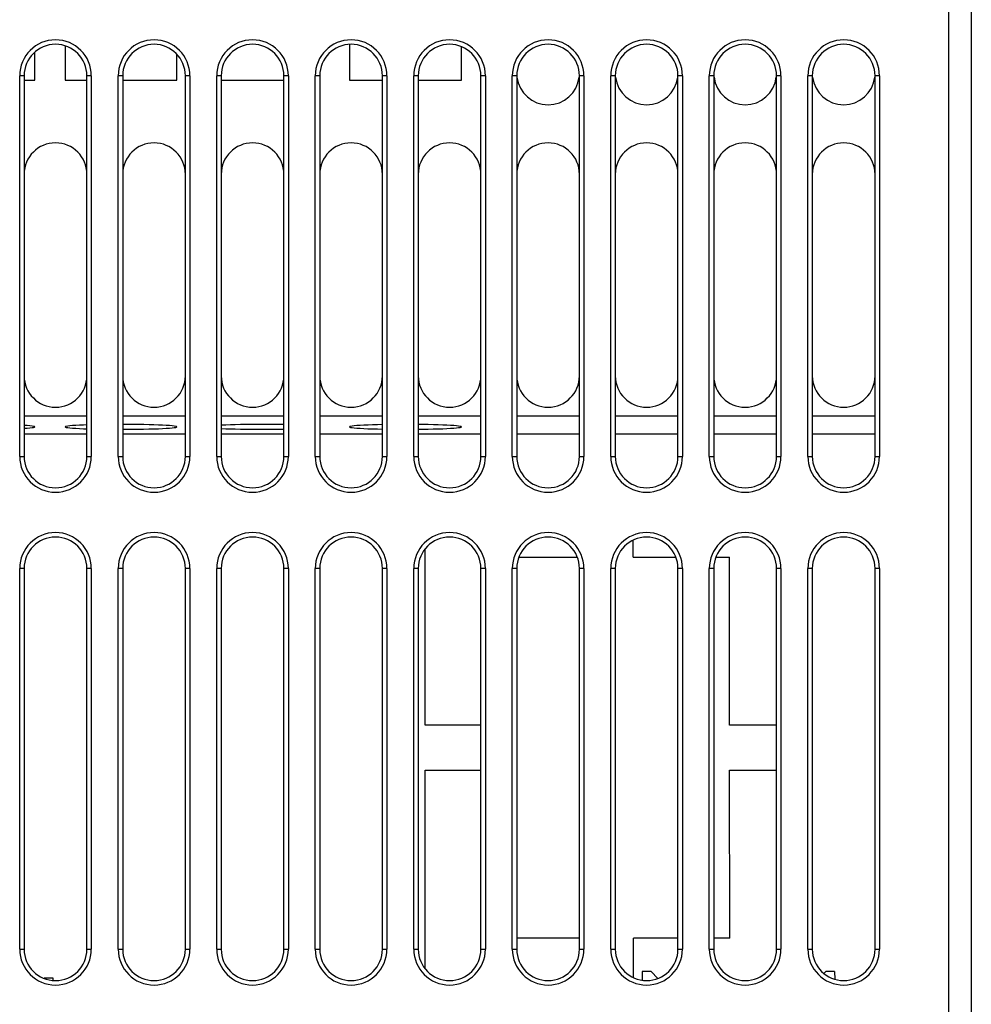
# Model space of a CAD drawing. Header units: millimetres. Extents: x 841 to 1588, y -90 to 564.
# Tile 4 of 39: x 1137 to 1179, y -48 to -4. Entities that reach past the tile are written whole.
import ezdxf

# ---------------------------------------------------------------- set-up
doc = ezdxf.new("R2010")
doc.units = ezdxf.units.MM
doc.header["$LTSCALE"] = 30.734
doc.layers.get('0').update_dxf_attribs({"linetype": 'CONTINUOUS'})

msp = doc.modelspace()

# ---------------------------------------------------------------- linework, layer by layer
for p, q in [((1178.003, -72.949), (1178.003, 24.051)), ((1179.003, 24.051), (1179.003, -71.949)), ((1138.528, -5.116), (1138.528, -6.649)), ((1151.228, -5.052), (1151.228, -6.649)), ((1156.228, -6.649), (1156.228, -5.154)), ((1137.178, -6.649), (1137.178, -5.4)), ((1143.528, -6.649), (1143.528, -5.499)), ((1136.703, -6.449), (1136.503, -6.449)), ((1136.503, -23.449), (1136.503, -6.449)), ((1136.703, -6.449), (1136.703, -23.449)), ((1139.703, -6.449), (1139.503, -6.449)), ((1139.503, -23.449), (1139.503, -6.449)), ((1139.703, -6.449), (1139.703, -23.449)), ((1141.103, -6.449), (1140.903, -6.449)), ((1140.903, -23.449), (1140.903, -6.449)), ((1141.103, -6.449), (1141.103, -23.449)), ((1144.103, -6.449), (1143.903, -6.449)), ((1143.903, -23.449), (1143.903, -6.449)), ((1144.103, -6.449), (1144.103, -23.449)), ((1145.503, -6.449), (1145.303, -6.449)), ((1145.303, -23.449), (1145.303, -6.449)), ((1145.503, -6.449), (1145.503, -23.449)), ((1148.503, -6.449), (1148.303, -6.449)), ((1148.303, -23.449), (1148.303, -6.449)), ((1148.503, -6.449), (1148.503, -23.449)), ((1149.903, -6.449), (1149.703, -6.449)), ((1149.703, -23.449), (1149.703, -6.449)), ((1149.903, -6.449), (1149.903, -23.449)), ((1152.903, -6.449), (1152.703, -6.449)), ((1152.703, -23.449), (1152.703, -6.449)), ((1152.903, -6.449), (1152.903, -23.449)), ((1154.303, -6.449), (1154.103, -6.449)), ((1154.103, -23.449), (1154.103, -6.449)), ((1154.303, -6.449), (1154.303, -23.449)), ((1157.303, -6.449), (1157.103, -6.449)), ((1157.103, -23.449), (1157.103, -6.449)), ((1157.303, -6.449), (1157.303, -23.449)), ((1158.703, -6.449), (1158.503, -6.449)), ((1158.503, -23.449), (1158.503, -6.449)), ((1158.703, -6.449), (1158.703, -23.449)), ((1161.703, -6.449), (1161.503, -6.449)), ((1161.503, -23.449), (1161.503, -6.449)), ((1161.703, -6.449), (1161.703, -23.449)), ((1163.103, -6.449), (1162.903, -6.449)), ((1162.903, -23.449), (1162.903, -6.449)), ((1163.103, -6.449), (1163.103, -23.449)), ((1166.103, -6.449), (1165.903, -6.449)), ((1165.903, -23.449), (1165.903, -6.449)), ((1166.103, -6.449), (1166.103, -23.449)), ((1167.503, -6.449), (1167.303, -6.449)), ((1167.303, -23.449), (1167.303, -6.449)), ((1167.503, -6.449), (1167.503, -23.449)), ((1170.503, -6.449), (1170.303, -6.449)), ((1170.303, -23.449), (1170.303, -6.449)), ((1170.503, -6.449), (1170.503, -23.449)), ((1171.903, -6.449), (1171.703, -6.449)), ((1171.703, -23.449), (1171.703, -6.449)), ((1171.903, -6.449), (1171.903, -23.449)), ((1174.903, -6.449), (1174.703, -6.449)), ((1174.703, -23.449), (1174.703, -6.449)), ((1174.903, -6.449), (1174.903, -23.449)), ((1136.703, -6.649), (1137.178, -6.649)), ((1138.528, -6.649), (1139.503, -6.649)), ((1141.103, -6.649), (1143.528, -6.649)), ((1145.503, -6.649), (1148.303, -6.649)), ((1151.228, -6.649), (1152.703, -6.649)), ((1154.303, -6.649), (1156.228, -6.649)), ((1139.503, -21.646), (1136.703, -21.646)), ((1143.903, -21.646), (1141.103, -21.646)), ((1148.303, -21.646), (1145.503, -21.646)), ((1152.703, -21.646), (1149.903, -21.646)), ((1157.103, -21.646), (1154.303, -21.646)), ((1161.503, -21.646), (1158.703, -21.646)), ((1165.903, -21.646), (1163.103, -21.646)), ((1170.303, -21.646), (1167.503, -21.646)), ((1174.703, -21.646), (1171.903, -21.646)), ((1139.503, -22.449), (1136.703, -22.449)), ((1143.903, -22.449), (1141.103, -22.449)), ((1148.303, -22.449), (1145.503, -22.449)), ((1152.703, -22.449), (1149.903, -22.449)), ((1157.103, -22.449), (1154.303, -22.449)), ((1161.503, -22.449), (1158.703, -22.449)), ((1165.903, -22.449), (1163.103, -22.449)), ((1170.303, -22.449), (1167.503, -22.449)), ((1174.703, -22.449), (1171.903, -22.449)), ((1136.503, -23.449), (1136.703, -23.449)), ((1139.503, -23.449), (1139.703, -23.449)), ((1140.903, -23.449), (1141.103, -23.449)), ((1143.903, -23.449), (1144.103, -23.449)), ((1145.303, -23.449), (1145.503, -23.449)), ((1148.303, -23.449), (1148.503, -23.449)), ((1149.703, -23.449), (1149.903, -23.449)), ((1152.703, -23.449), (1152.903, -23.449)), ((1154.103, -23.449), (1154.303, -23.449)), ((1157.103, -23.449), (1157.303, -23.449)), ((1158.503, -23.449), (1158.703, -23.449)), ((1161.503, -23.449), (1161.703, -23.449)), ((1162.903, -23.449), (1163.103, -23.449)), ((1165.903, -23.449), (1166.103, -23.449)), ((1167.303, -23.449), (1167.503, -23.449)), ((1170.303, -23.449), (1170.503, -23.449)), ((1171.703, -23.449), (1171.903, -23.449)), ((1174.703, -23.449), (1174.903, -23.449)), ((1163.906, -27.947), (1163.906, -27.186)), ((1154.609, -35.443), (1154.606, -27.584)), ((1158.798, -27.947), (1161.41, -27.947)), ((1163.905, -27.947), (1165.81, -27.947)), ((1167.598, -27.947), (1168.208, -27.947)), ((1168.209, -35.443), (1168.206, -27.947)), ((1136.703, -28.449), (1136.503, -28.449)), ((1136.503, -45.449), (1136.503, -28.449)), ((1136.703, -28.449), (1136.703, -45.449)), ((1139.703, -28.449), (1139.503, -28.449)), ((1139.503, -45.449), (1139.503, -28.449)), ((1139.703, -28.449), (1139.703, -45.449)), ((1141.103, -28.449), (1140.903, -28.449)), ((1140.903, -45.449), (1140.903, -28.449)), ((1141.103, -28.449), (1141.103, -45.449)), ((1144.103, -28.449), (1143.903, -28.449)), ((1143.903, -45.449), (1143.903, -28.449)), ((1144.103, -28.449), (1144.103, -45.449)), ((1145.503, -28.449), (1145.303, -28.449)), ((1145.303, -45.449), (1145.303, -28.449)), ((1145.503, -28.449), (1145.503, -45.449)), ((1148.503, -28.449), (1148.303, -28.449)), ((1148.303, -45.449), (1148.303, -28.449)), ((1148.503, -28.449), (1148.503, -45.449)), ((1149.903, -28.449), (1149.703, -28.449)), ((1149.703, -45.449), (1149.703, -28.449)), ((1149.903, -28.449), (1149.903, -45.449)), ((1152.903, -28.449), (1152.703, -28.449)), ((1152.703, -45.449), (1152.703, -28.449)), ((1152.903, -28.449), (1152.903, -45.449)), ((1154.303, -28.449), (1154.103, -28.449)), ((1154.103, -45.449), (1154.103, -28.449)), ((1154.303, -28.449), (1154.303, -45.449)), ((1157.303, -28.449), (1157.103, -28.449)), ((1157.103, -45.449), (1157.103, -28.449)), ((1157.303, -28.449), (1157.303, -45.449)), ((1158.703, -28.449), (1158.503, -28.449)), ((1158.503, -45.449), (1158.503, -28.449)), ((1158.703, -28.449), (1158.703, -45.449)), ((1161.703, -28.449), (1161.503, -28.449)), ((1161.503, -45.449), (1161.503, -28.449)), ((1161.703, -28.449), (1161.703, -45.449)), ((1163.103, -28.449), (1162.903, -28.449)), ((1162.903, -45.449), (1162.903, -28.449)), ((1163.103, -28.449), (1163.103, -45.449)), ((1166.103, -28.449), (1165.903, -28.449)), ((1165.903, -45.449), (1165.903, -28.449)), ((1166.103, -28.449), (1166.103, -45.449)), ((1167.503, -28.449), (1167.303, -28.449)), ((1167.303, -45.449), (1167.303, -28.449)), ((1167.503, -28.449), (1167.503, -45.449)), ((1170.503, -28.449), (1170.303, -28.449)), ((1170.303, -45.449), (1170.303, -28.449)), ((1170.503, -28.449), (1170.503, -45.449)), ((1171.903, -28.449), (1171.703, -28.449)), ((1171.703, -45.449), (1171.703, -28.449)), ((1171.903, -28.449), (1171.903, -45.449)), ((1174.903, -28.449), (1174.703, -28.449)), ((1174.703, -45.449), (1174.703, -28.449)), ((1174.903, -28.449), (1174.903, -45.449)), ((1157.103, -35.443), (1154.608, -35.443)), ((1170.303, -35.443), (1168.209, -35.443)), ((1154.614, -46.327), (1154.61, -37.456)), ((1154.611, -37.456), (1157.103, -37.456)), ((1168.214, -44.96), (1168.21, -37.456)), ((1168.211, -37.456), (1170.303, -37.456)), ((1161.503, -44.96), (1158.703, -44.96)), ((1165.903, -44.96), (1163.914, -44.96)), ((1163.914, -46.719), (1163.914, -44.96)), ((1168.212, -44.96), (1167.503, -44.96)), ((1136.503, -45.449), (1136.703, -45.449)), ((1139.503, -45.449), (1139.703, -45.449)), ((1140.903, -45.449), (1141.103, -45.449)), ((1143.903, -45.449), (1144.103, -45.449)), ((1145.303, -45.449), (1145.503, -45.449)), ((1148.303, -45.449), (1148.503, -45.449)), ((1149.703, -45.449), (1149.903, -45.449)), ((1152.703, -45.449), (1152.903, -45.449)), ((1154.103, -45.449), (1154.303, -45.449)), ((1157.103, -45.449), (1157.303, -45.449)), ((1158.503, -45.449), (1158.703, -45.449)), ((1161.503, -45.449), (1161.703, -45.449)), ((1162.903, -45.449), (1163.103, -45.449)), ((1165.903, -45.449), (1166.103, -45.449)), ((1167.303, -45.449), (1167.503, -45.449)), ((1170.303, -45.449), (1170.503, -45.449)), ((1171.703, -45.449), (1171.903, -45.449)), ((1174.703, -45.449), (1174.903, -45.449)), ((1164.308, -46.449), (1164.301, -46.832)), ((1164.703, -46.449), (1164.308, -46.449)), ((1164.703, -46.449), (1165.008, -46.754)), ((1172.419, -46.533), (1172.503, -46.449)), ((1172.899, -46.449), (1172.503, -46.449)), ((1172.899, -46.449), (1172.905, -46.789)), ((1138.003, -46.749), (1137.59, -46.749)), ((1138.003, -46.845), (1138.003, -46.749))]:
    msp.add_line(p, q)
for points in [[(1137.178, -22.128), (1137.164, -22.117), (1137.124, -22.106), (1137.056, -22.095), (1136.962, -22.084), (1136.843, -22.074), (1136.703, -22.064)], [(1136.703, -22.192), (1136.84, -22.183), (1136.96, -22.173), (1137.055, -22.162), (1137.123, -22.151), (1137.164, -22.14), (1137.178, -22.128)], [(1139.503, -22.042), (1139.36, -22.047), (1139.175, -22.055), (1139.01, -22.064), (1138.867, -22.074), (1138.747, -22.084), (1138.652, -22.094), (1138.583, -22.106), (1138.543, -22.117), (1138.529, -22.128)], [(1138.529, -22.128), (1138.542, -22.14), (1138.583, -22.151), (1138.651, -22.162), (1138.744, -22.173), (1138.863, -22.183), (1139.006, -22.193), (1139.169, -22.201), (1139.353, -22.209), (1139.503, -22.215)], [(1143.528, -22.128), (1143.514, -22.117), (1143.474, -22.106), (1143.406, -22.095), (1143.312, -22.084), (1143.193, -22.074), (1143.051, -22.064), (1142.887, -22.055), (1142.704, -22.047), (1142.5, -22.04), (1142.281, -22.034), (1142.047, -22.029), (1141.803, -22.025), (1141.55, -22.022), (1141.292, -22.02), (1141.103, -22.019)], [(1141.103, -22.237), (1141.286, -22.237), (1141.544, -22.235), (1141.796, -22.232), (1142.04, -22.228), (1142.273, -22.223), (1142.493, -22.217), (1142.697, -22.21), (1142.882, -22.202), (1143.046, -22.193), (1143.19, -22.183), (1143.31, -22.173), (1143.405, -22.162), (1143.473, -22.151), (1143.514, -22.14), (1143.528, -22.128)], [(1148.303, -22.027), (1148.153, -22.025), (1147.9, -22.022), (1147.642, -22.02), (1147.381, -22.019), (1147.12, -22.02), (1146.863, -22.022), (1146.61, -22.025), (1146.366, -22.029), (1146.133, -22.034), (1145.914, -22.04), (1145.71, -22.047), (1145.525, -22.055), (1145.503, -22.056)], [(1145.503, -22.201), (1145.519, -22.201), (1145.703, -22.209), (1145.906, -22.217), (1146.126, -22.223), (1146.359, -22.228), (1146.604, -22.232), (1146.857, -22.235), (1147.115, -22.237), (1147.376, -22.238), (1147.636, -22.237), (1147.894, -22.235), (1148.146, -22.232), (1148.303, -22.23)], [(1152.703, -22.029), (1152.483, -22.034), (1152.264, -22.04), (1152.06, -22.047), (1151.875, -22.055), (1151.71, -22.064), (1151.567, -22.074), (1151.447, -22.084), (1151.352, -22.094), (1151.283, -22.106), (1151.243, -22.117), (1151.229, -22.128)], [(1151.229, -22.128), (1151.242, -22.14), (1151.283, -22.151), (1151.351, -22.162), (1151.444, -22.173), (1151.563, -22.183), (1151.706, -22.193), (1151.869, -22.201), (1152.053, -22.209), (1152.256, -22.217), (1152.476, -22.223), (1152.703, -22.228)], [(1156.228, -22.128), (1156.214, -22.117), (1156.174, -22.106), (1156.106, -22.095), (1156.012, -22.084), (1155.893, -22.074), (1155.751, -22.064), (1155.587, -22.055), (1155.404, -22.047), (1155.2, -22.04), (1154.981, -22.034), (1154.747, -22.029), (1154.503, -22.025), (1154.303, -22.022)], [(1154.303, -22.234), (1154.496, -22.232), (1154.74, -22.228), (1154.973, -22.223), (1155.193, -22.217), (1155.397, -22.21), (1155.582, -22.202), (1155.746, -22.193), (1155.89, -22.183), (1156.01, -22.173), (1156.105, -22.162), (1156.173, -22.151), (1156.214, -22.14), (1156.228, -22.128)]]:
    msp.add_lwpolyline(points)
for centre, radius, start, end in [((1138.103, -6.449), 1.6, 0, 180), ((1138.103, -6.449), 1.4, 0, 180), ((1142.503, -6.449), 1.6, 0, 180), ((1142.503, -6.449), 1.4, 0, 180), ((1146.903, -6.449), 1.6, 0, 180), ((1146.903, -6.449), 1.4, 0, 180), ((1151.303, -6.449), 1.6, 0, 180), ((1151.303, -6.449), 1.4, 0, 180), ((1155.703, -6.449), 1.6, 0, 180), ((1155.703, -6.449), 1.4, 0, 180), ((1160.103, -6.449), 1.6, 0, 180), ((1160.103, -6.449), 1.4, 0, 180), ((1164.503, -6.449), 1.6, 0, 180), ((1164.503, -6.449), 1.4, 0, 180), ((1168.903, -6.449), 1.6, 0, 180), ((1168.903, -6.449), 1.4, 0, 180), ((1173.303, -6.449), 1.6, 0, 180), ((1173.303, -6.449), 1.4, 0, 180), ((1160.103, -6.349), 1.4, 186.9893, 352.9919), ((1164.503, -6.349), 1.4, 186.9893, 352.9919), ((1168.903, -6.349), 1.4, 186.9893, 352.9919), ((1173.303, -6.349), 1.4, 186.9893, 352.9919), ((1138.103, -10.849), 1.4, 0, 180), ((1142.503, -10.849), 1.4, 0, 180), ((1146.903, -10.849), 1.4, 0, 180), ((1151.303, -10.849), 1.4, 0, 180), ((1155.703, -10.849), 1.4, 0, 180), ((1160.103, -10.849), 1.4, 0, 180), ((1164.503, -10.849), 1.4, 0, 180), ((1168.903, -10.849), 1.4, 0, 180), ((1173.303, -10.849), 1.4, 0, 180), ((1138.103, -19.849), 1.4, 180, 360), ((1142.503, -19.849), 1.4, 180, 360), ((1146.903, -19.849), 1.4, 180, 360), ((1151.303, -19.849), 1.4, 180, 360), ((1155.703, -19.849), 1.4, 180, 360), ((1160.103, -19.849), 1.4, 180, 360), ((1164.503, -19.849), 1.4, 180, 360), ((1168.903, -19.849), 1.4, 180, 360), ((1173.303, -19.849), 1.4, 180, 360), ((1138.103, -23.449), 1.6, 180, 360), ((1138.103, -23.449), 1.4, 180, 360), ((1142.503, -23.449), 1.6, 180, 360), ((1142.503, -23.449), 1.4, 180, 360), ((1146.903, -23.449), 1.6, 180, 360), ((1146.903, -23.449), 1.4, 180, 360), ((1151.303, -23.449), 1.6, 180, 360), ((1151.303, -23.449), 1.4, 180, 360), ((1155.703, -23.449), 1.6, 180, 360), ((1155.703, -23.449), 1.4, 180, 360), ((1160.103, -23.449), 1.6, 180, 360), ((1160.103, -23.449), 1.4, 180, 360), ((1164.503, -23.449), 1.6, 180, 360), ((1164.503, -23.449), 1.4, 180, 360), ((1168.903, -23.449), 1.6, 180, 360), ((1168.903, -23.449), 1.4, 180, 360), ((1173.303, -23.449), 1.6, 180, 360), ((1173.303, -23.449), 1.4, 180, 360), ((1138.103, -28.449), 1.6, 0, 180), ((1138.103, -28.449), 1.4, 0, 180), ((1142.503, -28.449), 1.6, 0, 180), ((1142.503, -28.449), 1.4, 0, 180), ((1146.903, -28.449), 1.6, 0, 180), ((1146.903, -28.449), 1.4, 0, 180), ((1151.303, -28.449), 1.6, 0, 180), ((1151.303, -28.449), 1.4, 0, 180), ((1155.703, -28.449), 1.6, 0, 180), ((1155.703, -28.449), 1.4, 0, 180), ((1160.103, -28.449), 1.6, 0, 180), ((1160.103, -28.449), 1.4, 0, 180), ((1164.503, -28.449), 1.6, 0, 180), ((1164.503, -28.449), 1.4, 0, 180), ((1168.903, -28.449), 1.6, 0, 180), ((1168.903, -28.449), 1.4, 0, 180), ((1173.303, -28.449), 1.6, 0, 180), ((1173.303, -28.449), 1.4, 0, 180), ((1138.103, -45.449), 1.6, 180, 360), ((1138.103, -45.449), 1.4, 180, 360), ((1142.503, -45.449), 1.6, 180, 360), ((1142.503, -45.449), 1.4, 180, 360), ((1146.903, -45.449), 1.6, 180, 360), ((1146.903, -45.449), 1.4, 180, 360), ((1151.303, -45.449), 1.6, 180, 360), ((1151.303, -45.449), 1.4, 180, 360), ((1155.703, -45.449), 1.6, 180, 360), ((1155.703, -45.449), 1.4, 180, 360), ((1160.103, -45.449), 1.6, 180, 360), ((1160.103, -45.449), 1.4, 180, 360), ((1164.503, -45.449), 1.6, 180, 360), ((1164.503, -45.449), 1.4, 180, 360), ((1168.903, -45.449), 1.6, 180, 360), ((1168.903, -45.449), 1.4, 180, 360), ((1173.303, -45.449), 1.6, 180, 360), ((1173.303, -45.449), 1.4, 180, 360)]:
    msp.add_arc(centre, radius, start, end)

doc.saveas('drawing.dxf')
